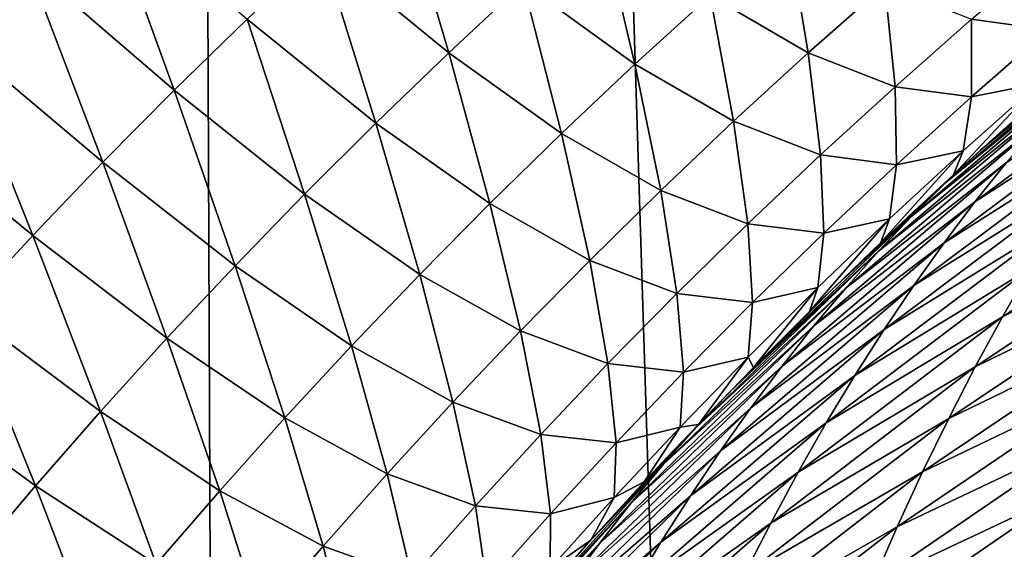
# Model space of a CAD drawing. Header units: metres. Extents: x -105 to 105, y -72 to 59.
# Tile 120 of 256: x -10.118 to -9.064, y -65.799 to -65.232. Entities that reach past the tile are written whole.
import ezdxf

# ---------------------------------------------------------------- set-up
doc = ezdxf.new("R2010")
doc.units = ezdxf.units.M
doc.layers.add('solid_509431_AD150_SW0001', color=7, linetype='CONTINUOUS')

msp = doc.modelspace()

# ---------------------------------------------------------------- linework, layer by layer
at = {"layer": 'solid_509431_AD150_SW0001'}
for points in [[(-9.900037, -69.746338, 14.303221), (-9.97818, -48.652618, 14.469905), (-11.124257, -48.652618, 13.877828)], [(-10.472707, -69.74025, 14.017472), (-9.900037, -69.746338, 14.303221), (-11.124257, -48.652618, 13.877828)], [(-8.7318, -69.75769, 14.825975), (-8.800709, -48.652618, 14.996789), (-9.97818, -48.652618, 14.469905)], [(-9.319582, -69.752151, 14.572793), (-8.7318, -69.75769, 14.825975), (-9.97818, -48.652618, 14.469905)], [(-9.900037, -69.746338, 14.303221), (-9.319582, -69.752151, 14.572793), (-9.97818, -48.652618, 14.469905)], [(-10.11062, -65.171303, -29.968428), (-10.189616, -65.249016, -29.913332), (-10.286955, -65.011574, -29.459059)], [(-9.659003, -65.266922, -31.086958), (-9.795253, -65.15538, -30.581909), (-9.713781, -65.080795, -30.632078)], [(-9.579172, -65.192429, -31.132149), (-9.659003, -65.266922, -31.086958), (-9.713781, -65.080795, -30.632078)], [(-9.953116, -65.307106, -30.481598), (-10.11062, -65.171303, -29.968428), (-10.030146, -65.094704, -30.023653)], [(-9.875021, -65.23082, -30.531736), (-9.953116, -65.307106, -30.481598), (-10.030146, -65.094704, -30.023653)], [(-9.45957, -65.279015, -31.63271), (-9.579172, -65.192429, -31.132149), (-9.497532, -65.118767, -31.177382)], [(-9.379004, -65.20549, -31.673101), (-9.45957, -65.279015, -31.63271), (-9.497532, -65.118767, -31.177382)], [(-9.27387, -65.267021, -32.167835), (-9.379004, -65.20549, -31.673101), (-9.296549, -65.132828, -31.713594)], [(-9.191951, -65.194565, -32.203644), (-9.27387, -65.267021, -32.167835), (-9.296549, -65.132828, -31.713594)], [(-9.737047, -65.342216, -31.04183), (-9.875021, -65.23082, -30.531736), (-9.795253, -65.15538, -30.581909)], [(-9.659003, -65.266922, -31.086958), (-9.737047, -65.342216, -31.04183), (-9.795253, -65.15538, -30.581909)], [(-9.016866, -65.242462, -33.175079), (-9.099113, -65.23111, -32.691288), (-9.015232, -65.159851, -32.722721)], [(-10.029601, -65.3843, -30.431568), (-10.189616, -65.249016, -29.913332), (-10.11062, -65.171303, -29.968428)], [(-9.953116, -65.307106, -30.481598), (-10.029601, -65.3843, -30.431568), (-10.11062, -65.171303, -29.968428)], [(-9.538262, -65.353363, -31.592434), (-9.659003, -65.266922, -31.086958), (-9.579172, -65.192429, -31.132149)], [(-9.45957, -65.279015, -31.63271), (-9.538262, -65.353363, -31.592434), (-9.579172, -65.192429, -31.132149)], [(-9.180965, -65.303261, -32.660072), (-9.27387, -65.267021, -32.167835), (-9.191951, -65.194565, -32.203644)], [(-9.099113, -65.23111, -32.691288), (-9.180965, -65.303261, -32.660072), (-9.191951, -65.194565, -32.203644)], [(-9.35384, -65.34034, -32.132198), (-9.45957, -65.279015, -31.63271), (-9.379004, -65.20549, -31.673101)], [(-9.27387, -65.267021, -32.167835), (-9.35384, -65.34034, -32.132198), (-9.379004, -65.20549, -31.673101)], [(-9.813328, -65.418289, -30.996792), (-9.953116, -65.307106, -30.481598), (-9.875021, -65.23082, -30.531736)], [(-9.737047, -65.342216, -31.04183), (-9.813328, -65.418289, -30.996792), (-9.875021, -65.23082, -30.531736)], [(-9.099097, -65.314209, -33.148342), (-9.180965, -65.303261, -32.660072), (-9.099113, -65.23111, -32.691288)], [(-8.921438, -65.231926, -91.741089), (-9.126647, -65.405914, -91.661369), (-9.089779, -65.371506, -91.560165)], [(-8.921438, -65.231926, -91.741089), (-8.957433, -65.267662, -91.842293), (-9.126647, -65.405914, -91.661369)], [(-9.016866, -65.242462, -33.175079), (-9.099097, -65.314209, -33.148342), (-9.099113, -65.23111, -32.691288)], [(-8.921438, -65.231926, -91.741089), (-9.089779, -65.371506, -91.560165), (-9.061559, -65.346161, -91.547447)], [(-10.104541, -65.462494, -30.381744), (-10.267183, -65.327942, -29.858467), (-10.189616, -65.249016, -29.913332)], [(-10.029601, -65.3843, -30.431568), (-10.104541, -65.462494, -30.381744), (-10.189616, -65.249016, -29.913332)], [(-9.027068, -65.299965, -33.631214), (-9.099097, -65.314209, -33.148342), (-9.016866, -65.242462, -33.175079)], [(-9.615092, -65.428482, -31.552292), (-9.737047, -65.342216, -31.04183), (-9.659003, -65.266922, -31.086958)], [(-9.538262, -65.353363, -31.592434), (-9.615092, -65.428482, -31.552292), (-9.659003, -65.266922, -31.086958)], [(-9.260808, -65.376274, -32.629097), (-9.35384, -65.34034, -32.132198), (-9.27387, -65.267021, -32.167835)], [(-9.180965, -65.303261, -32.660072), (-9.260808, -65.376274, -32.629097), (-9.27387, -65.267021, -32.167835)], [(-8.957433, -65.267662, -91.842293), (-9.162924, -65.441948, -91.762436), (-9.126647, -65.405914, -91.661369)], [(-8.957433, -65.267662, -91.842293), (-8.992818, -65.304977, -91.943352), (-9.162924, -65.441948, -91.762436)], [(-8.878454, -65.264771, -92.3256), (-9.095436, -65.426628, -92.24575), (-9.061815, -65.38443, -92.145088)], [(-8.878454, -65.264771, -92.3256), (-8.911142, -65.308083, -92.425888), (-9.095436, -65.426628, -92.24575)], [(-9.431876, -65.414467, -32.096756), (-9.538262, -65.353363, -31.592434), (-9.45957, -65.279015, -31.63271)], [(-9.35384, -65.34034, -32.132198), (-9.431876, -65.414467, -32.096756), (-9.45957, -65.279015, -31.63271)], [(-9.179271, -65.386803, -33.121914), (-9.260808, -65.376274, -32.629097), (-9.180965, -65.303261, -32.660072)], [(-9.099097, -65.314209, -33.148342), (-9.179271, -65.386803, -33.121914), (-9.180965, -65.303261, -32.660072)], [(-9.027068, -65.299965, -33.631214), (-9.039095, -65.326218, -34.078686), (-9.118357, -65.397522, -34.061459)], [(-9.027068, -65.299965, -33.631214), (-9.118357, -65.397522, -34.061459), (-9.108009, -65.372025, -33.609203)], [(-9.027068, -65.299965, -33.631214), (-9.108009, -65.372025, -33.609203), (-9.099097, -65.314209, -33.148342)], [(-9.887876, -65.495125, -30.951874), (-10.029601, -65.3843, -30.431568), (-9.953116, -65.307106, -30.481598)], [(-9.813328, -65.418289, -30.996792), (-9.887876, -65.495125, -30.951874), (-9.953116, -65.307106, -30.481598)], [(-8.992818, -65.304977, -91.943352), (-9.198598, -65.479607, -91.863388), (-9.162924, -65.441948, -91.762436)], [(-8.992818, -65.304977, -91.943352), (-9.027611, -65.343887, -92.044281), (-9.198598, -65.479607, -91.863388)], [(-9.108009, -65.372025, -33.609203), (-9.179271, -65.386803, -33.121914), (-9.099097, -65.314209, -33.148342)], [(-8.911142, -65.308083, -92.425888), (-9.128476, -65.470512, -92.346283), (-9.095436, -65.426628, -92.24575)], [(-8.911142, -65.308083, -92.425888), (-8.943259, -65.353035, -92.526016), (-9.128476, -65.470512, -92.346283)], [(-10.104541, -65.462494, -30.381744), (-10.177984, -65.541763, -30.332224), (-10.267183, -65.327942, -29.858467)], [(-9.118357, -65.397522, -34.061459), (-9.039095, -65.326218, -34.078686), (-9.089779, -65.371506, -91.560165)], [(-9.039095, -65.326218, -34.078686), (-9.061559, -65.346161, -91.547447), (-9.089779, -65.371506, -91.560165)], [(-9.690083, -65.504333, -31.512302), (-9.813328, -65.418289, -30.996792), (-9.737047, -65.342216, -31.04183)], [(-9.615092, -65.428482, -31.552292), (-9.690083, -65.504333, -31.512302), (-9.737047, -65.342216, -31.04183)], [(-9.338662, -65.450089, -32.598381), (-9.431876, -65.414467, -32.096756), (-9.35384, -65.34034, -32.132198)], [(-9.260808, -65.376274, -32.629097), (-9.338662, -65.450089, -32.598381), (-9.35384, -65.34034, -32.132198)], [(-9.027611, -65.343887, -92.044281), (-9.233676, -65.518921, -91.964233), (-9.198598, -65.479607, -91.863388)], [(-9.027611, -65.343887, -92.044281), (-9.061815, -65.38443, -92.145088), (-9.233676, -65.518921, -91.964233)], [(-9.507991, -65.489349, -32.06152), (-9.615092, -65.428482, -31.552292), (-9.538262, -65.353363, -31.592434)], [(-9.431876, -65.414467, -32.096756), (-9.507991, -65.489349, -32.06152), (-9.538262, -65.353363, -31.592434)], [(-8.943259, -65.353035, -92.526016), (-9.160935, -65.516106, -92.446678), (-9.128476, -65.470512, -92.346283)], [(-8.943259, -65.353035, -92.526016), (-8.974802, -65.399666, -92.625977), (-9.160935, -65.516106, -92.446678)], [(-9.257406, -65.460205, -33.095814), (-9.338662, -65.450089, -32.598381), (-9.260808, -65.376274, -32.629097)], [(-9.179271, -65.386803, -33.121914), (-9.257406, -65.460205, -33.095814), (-9.260808, -65.376274, -32.629097)], [(-9.108009, -65.372025, -33.609203), (-9.118357, -65.397522, -34.061459), (-9.196231, -65.4702, -34.044559)], [(-9.108009, -65.372025, -33.609203), (-9.196231, -65.4702, -34.044559), (-9.186874, -65.444901, -33.587593)], [(-9.108009, -65.372025, -33.609203), (-9.186874, -65.444901, -33.587593), (-9.179271, -65.386803, -33.121914)], [(-9.118357, -65.397522, -34.061459), (-9.089779, -65.371506, -91.560165), (-9.15546, -65.431816, -91.589996)], [(-9.126647, -65.405914, -91.661369), (-9.15546, -65.431816, -91.589996), (-9.089779, -65.371506, -91.560165)], [(-9.96075, -65.572762, -30.90715), (-10.104541, -65.462494, -30.381744), (-10.029601, -65.3843, -30.431568)], [(-9.887876, -65.495125, -30.951874), (-9.96075, -65.572762, -30.90715), (-10.029601, -65.3843, -30.431568)], [(-9.061815, -65.38443, -92.145088), (-9.268161, -65.559921, -92.064972), (-9.233676, -65.518921, -91.964233)], [(-9.061815, -65.38443, -92.145088), (-9.095436, -65.426628, -92.24575), (-9.268161, -65.559921, -92.064972)], [(-9.186874, -65.444901, -33.587593), (-9.257406, -65.460205, -33.095814), (-9.179271, -65.386803, -33.121914)], [(-9.196231, -65.4702, -34.044559), (-9.118357, -65.397522, -34.061459), (-9.15546, -65.431816, -91.589996)], [(-8.837008, -65.398148, -93.00061), (-9.065897, -65.549774, -92.924721), (-9.036132, -65.498009, -92.82534)], [(-8.837008, -65.398148, -93.00061), (-8.865824, -65.450676, -93.099167), (-9.065897, -65.549774, -92.924721)], [(-9.126647, -65.405914, -91.661369), (-9.247408, -65.519455, -91.632378), (-9.15546, -65.431816, -91.589996)], [(-9.126647, -65.405914, -91.661369), (-9.162924, -65.441948, -91.762436), (-9.247408, -65.519455, -91.632378)], [(-8.974802, -65.399666, -92.625977), (-9.192807, -65.563438, -92.546921), (-9.160935, -65.516106, -92.446678)], [(-8.974802, -65.399666, -92.625977), (-9.005763, -65.447983, -92.725761), (-9.192807, -65.563438, -92.546921)], [(-9.763256, -65.580887, -31.472492), (-9.887876, -65.495125, -30.951874), (-9.813328, -65.418289, -30.996792)], [(-9.690083, -65.504333, -31.512302), (-9.763256, -65.580887, -31.472492), (-9.813328, -65.418289, -30.996792)], [(-9.414541, -65.524651, -32.567951), (-9.507991, -65.489349, -32.06152), (-9.431876, -65.414467, -32.096756)], [(-9.338662, -65.450089, -32.598381), (-9.414541, -65.524651, -32.567951), (-9.431876, -65.414467, -32.096756)], [(-9.582198, -65.564934, -32.026501), (-9.690083, -65.504333, -31.512302), (-9.615092, -65.428482, -31.552292)], [(-9.507991, -65.489349, -32.06152), (-9.582198, -65.564934, -32.026501), (-9.615092, -65.428482, -31.552292)], [(-9.095436, -65.426628, -92.24575), (-9.302057, -65.602638, -92.165604), (-9.268161, -65.559921, -92.064972)], [(-9.095436, -65.426628, -92.24575), (-9.128476, -65.470512, -92.346283), (-9.302057, -65.602638, -92.165604)], [(-9.196231, -65.4702, -34.044559), (-9.15546, -65.431816, -91.589996), (-9.247408, -65.519455, -91.632378)], [(-9.333518, -65.534355, -33.070068), (-9.414541, -65.524651, -32.567951), (-9.338662, -65.450089, -32.598381)], [(-9.257406, -65.460205, -33.095814), (-9.333518, -65.534355, -33.070068), (-9.338662, -65.450089, -32.598381)], [(-9.162924, -65.441948, -91.762436), (-9.337356, -65.609024, -91.674507), (-9.247408, -65.519455, -91.632378)], [(-9.162924, -65.441948, -91.762436), (-9.198598, -65.479607, -91.863388), (-9.337356, -65.609024, -91.674507)], [(-9.186874, -65.444901, -33.587593), (-9.196231, -65.4702, -34.044559), (-9.272613, -65.544159, -34.028057)], [(-9.186874, -65.444901, -33.587593), (-9.272613, -65.544159, -34.028057), (-9.263676, -65.518532, -33.566406)], [(-9.186874, -65.444901, -33.587593), (-9.263676, -65.518532, -33.566406), (-9.257406, -65.460205, -33.095814)], [(-9.005763, -65.447983, -92.725761), (-9.224079, -65.612526, -92.647003), (-9.192807, -65.563438, -92.546921)], [(-9.005763, -65.447983, -92.725761), (-9.036132, -65.498009, -92.82534), (-9.224079, -65.612526, -92.647003)], [(-8.865824, -65.450676, -93.099167), (-9.095045, -65.603294, -93.023872), (-9.065897, -65.549774, -92.924721)], [(-8.865824, -65.450676, -93.099167), (-8.89403, -65.504898, -93.197464), (-9.095045, -65.603294, -93.023872)], [(-10.032014, -65.651283, -30.862707), (-10.177984, -65.541763, -30.332224), (-10.104541, -65.462494, -30.381744)], [(-9.96075, -65.572762, -30.90715), (-10.032014, -65.651283, -30.862707), (-10.104541, -65.462494, -30.381744)], [(-9.263676, -65.518532, -33.566406), (-9.333518, -65.534355, -33.070068), (-9.257406, -65.460205, -33.095814)], [(-9.128476, -65.470512, -92.346283), (-9.335367, -65.647102, -92.266129), (-9.302057, -65.602638, -92.165604)], [(-9.128476, -65.470512, -92.346283), (-9.160935, -65.516106, -92.446678), (-9.335367, -65.647102, -92.266129)], [(-9.272613, -65.544159, -34.028057), (-9.196231, -65.4702, -34.044559), (-9.247408, -65.519455, -91.632378)], [(-9.198598, -65.479607, -91.863388), (-9.393661, -65.667969, -91.784775), (-9.357834, -65.629974, -91.684196)], [(-9.198598, -65.479607, -91.863388), (-9.233676, -65.518921, -91.964233), (-9.393661, -65.667969, -91.784775)], [(-9.198598, -65.479607, -91.863388), (-9.357834, -65.629974, -91.684196), (-9.337356, -65.609024, -91.674507)], [(-9.488459, -65.599907, -32.537811), (-9.582198, -65.564934, -32.026501), (-9.507991, -65.489349, -32.06152)], [(-9.414541, -65.524651, -32.567951), (-9.488459, -65.599907, -32.537811), (-9.507991, -65.489349, -32.06152)], [(-9.834641, -65.658112, -31.43289), (-9.96075, -65.572762, -30.90715), (-9.887876, -65.495125, -30.951874)], [(-9.763256, -65.580887, -31.472492), (-9.834641, -65.658112, -31.43289), (-9.887876, -65.495125, -30.951874)], [(-9.654519, -65.641182, -31.99173), (-9.763256, -65.580887, -31.472492), (-9.690083, -65.504333, -31.512302)], [(-9.582198, -65.564934, -32.026501), (-9.654519, -65.641182, -31.99173), (-9.690083, -65.504333, -31.512302)], [(-9.036132, -65.498009, -92.82534), (-9.254742, -65.663406, -92.74691), (-9.224079, -65.612526, -92.647003)], [(-9.036132, -65.498009, -92.82534), (-9.065897, -65.549774, -92.924721), (-9.254742, -65.663406, -92.74691)], [(-8.89403, -65.504898, -93.197464), (-9.123563, -65.658592, -93.122787), (-9.095045, -65.603294, -93.023872)], [(-8.89403, -65.504898, -93.197464), (-8.921612, -65.560837, -93.295486), (-9.123563, -65.658592, -93.122787)], [(-9.407621, -65.6092, -33.044693), (-9.488459, -65.599907, -32.537811), (-9.414541, -65.524651, -32.567951)], [(-9.233676, -65.518921, -91.964233), (-9.428923, -65.707703, -91.885254), (-9.393661, -65.667969, -91.784775)], [(-9.233676, -65.518921, -91.964233), (-9.268161, -65.559921, -92.064972), (-9.428923, -65.707703, -91.885254)], [(-9.333518, -65.534355, -33.070068), (-9.407621, -65.6092, -33.044693), (-9.414541, -65.524651, -32.567951)], [(-9.160935, -65.516106, -92.446678), (-9.368083, -65.693352, -92.366531), (-9.335367, -65.647102, -92.266129)], [(-9.160935, -65.516106, -92.446678), (-9.192807, -65.563438, -92.546921), (-9.368083, -65.693352, -92.366531)], [(-9.263676, -65.518532, -33.566406), (-9.332626, -65.604218, -34.015144), (-9.338426, -65.592857, -33.545662)], [(-9.263676, -65.518532, -33.566406), (-9.338426, -65.592857, -33.545662), (-9.333518, -65.534355, -33.070068)], [(-9.272613, -65.544159, -34.028057), (-9.247408, -65.519455, -91.632378), (-9.337356, -65.609024, -91.674507)], [(-9.263676, -65.518532, -33.566406), (-9.272613, -65.544159, -34.028057), (-9.332626, -65.604218, -34.015144)], [(-9.338426, -65.592857, -33.545662), (-9.407621, -65.6092, -33.044693), (-9.333518, -65.534355, -33.070068)], [(-10.101719, -65.730736, -30.818636), (-10.249935, -65.622154, -30.283081), (-10.177984, -65.541763, -30.332224)], [(-10.032014, -65.651283, -30.862707), (-10.101719, -65.730736, -30.818636), (-10.177984, -65.541763, -30.332224)], [(-9.332626, -65.604218, -34.015144), (-9.272613, -65.544159, -34.028057), (-9.337356, -65.609024, -91.674507)], [(-9.065897, -65.549774, -92.924721), (-9.28478, -65.716095, -92.846634), (-9.254742, -65.663406, -92.74691)], [(-9.065897, -65.549774, -92.924721), (-9.095045, -65.603294, -93.023872), (-9.28478, -65.716095, -92.846634)], [(-9.56043, -65.675804, -32.507984), (-9.654519, -65.641182, -31.99173), (-9.582198, -65.564934, -32.026501)], [(-9.488459, -65.599907, -32.537811), (-9.56043, -65.675804, -32.507984), (-9.582198, -65.564934, -32.026501)], [(-9.268161, -65.559921, -92.064972), (-9.46359, -65.749176, -91.985649), (-9.428923, -65.707703, -91.885254)], [(-9.268161, -65.559921, -92.064972), (-9.302057, -65.602638, -92.165604), (-9.46359, -65.749176, -91.985649)], [(-9.192807, -65.563438, -92.546921), (-9.400194, -65.741394, -92.466805), (-9.368083, -65.693352, -92.366531)], [(-9.192807, -65.563438, -92.546921), (-9.224079, -65.612526, -92.647003), (-9.400194, -65.741394, -92.466805)], [(-8.921612, -65.560837, -93.295486), (-9.151429, -65.715691, -93.221443), (-9.123563, -65.658592, -93.122787)], [(-8.921612, -65.560837, -93.295486), (-8.948551, -65.618507, -93.393219), (-9.151429, -65.715691, -93.221443)], [(-9.904296, -65.736046, -31.393562), (-10.032014, -65.651283, -30.862707), (-9.96075, -65.572762, -30.90715)], [(-9.834641, -65.658112, -31.43289), (-9.904296, -65.736046, -31.393562), (-9.96075, -65.572762, -30.90715)], [(-9.724975, -65.718056, -31.957222), (-9.834641, -65.658112, -31.43289), (-9.763256, -65.580887, -31.472492)], [(-9.654519, -65.641182, -31.99173), (-9.724975, -65.718056, -31.957222), (-9.763256, -65.580887, -31.472492)], [(-9.338426, -65.592857, -33.545662), (-9.391667, -65.665062, -34.002483), (-9.41114, -65.667809, -33.525368)], [(-9.338426, -65.592857, -33.545662), (-9.41114, -65.667809, -33.525368), (-9.407621, -65.6092, -33.044693)], [(-9.338426, -65.592857, -33.545662), (-9.332626, -65.604218, -34.015144), (-9.391667, -65.665062, -34.002483)], [(-9.47973, -65.684669, -33.019699), (-9.56043, -65.675804, -32.507984), (-9.488459, -65.599907, -32.537811)], [(-9.302057, -65.602638, -92.165604), (-9.497663, -65.792435, -92.085968), (-9.46359, -65.749176, -91.985649)], [(-9.302057, -65.602638, -92.165604), (-9.335367, -65.647102, -92.266129), (-9.497663, -65.792435, -92.085968)], [(-9.407621, -65.6092, -33.044693), (-9.47973, -65.684669, -33.019699), (-9.488459, -65.599907, -32.537811)], [(-9.41114, -65.667809, -33.525368), (-9.47973, -65.684669, -33.019699), (-9.407621, -65.6092, -33.044693)], [(-9.391667, -65.665062, -34.002483), (-9.332626, -65.604218, -34.015144), (-9.357834, -65.629974, -91.684196)], [(-9.332626, -65.604218, -34.015144), (-9.337356, -65.609024, -91.674507), (-9.357834, -65.629974, -91.684196)], [(-9.095045, -65.603294, -93.023872), (-9.31418, -65.770622, -92.946152), (-9.28478, -65.716095, -92.846634)], [(-9.095045, -65.603294, -93.023872), (-9.123563, -65.658592, -93.122787), (-9.31418, -65.770622, -92.946152)], [(-9.224079, -65.612526, -92.647003), (-9.431688, -65.791275, -92.56694), (-9.400194, -65.741394, -92.466805)], [(-9.224079, -65.612526, -92.647003), (-9.254742, -65.663406, -92.74691), (-9.431688, -65.791275, -92.56694)], [(-8.948551, -65.618507, -93.393219), (-9.17862, -65.774605, -93.319824), (-9.151429, -65.715691, -93.221443)], [(-8.948551, -65.618507, -93.393219), (-8.974825, -65.677925, -93.490631), (-9.17862, -65.774605, -93.319824)], [(-10.101719, -65.730736, -30.818636), (-10.169873, -65.811165, -30.775013), (-10.249935, -65.622154, -30.283081)], [(-9.391667, -65.665062, -34.002483), (-9.357834, -65.629974, -91.684196), (-9.425268, -65.700493, -91.716354)], [(-9.393661, -65.667969, -91.784775), (-9.425268, -65.700493, -91.716354), (-9.357834, -65.629974, -91.684196)], [(-9.630473, -65.752289, -32.478485), (-9.724975, -65.718056, -31.957222), (-9.654519, -65.641182, -31.99173)], [(-9.56043, -65.675804, -32.507984), (-9.630473, -65.752289, -32.478485), (-9.654519, -65.641182, -31.99173)], [(-9.972281, -65.814735, -31.354591), (-10.101719, -65.730736, -30.818636), (-10.032014, -65.651283, -30.862707)], [(-9.904296, -65.736046, -31.393562), (-9.972281, -65.814735, -31.354591), (-10.032014, -65.651283, -30.862707)], [(-9.335367, -65.647102, -92.266129), (-9.531139, -65.837494, -92.186195), (-9.497663, -65.792435, -92.085968)], [(-9.335367, -65.647102, -92.266129), (-9.368083, -65.693352, -92.366531), (-9.531139, -65.837494, -92.186195)], [(-9.793595, -65.795517, -31.923012), (-9.904296, -65.736046, -31.393562), (-9.834641, -65.658112, -31.43289)], [(-9.724975, -65.718056, -31.957222), (-9.793595, -65.795517, -31.923012), (-9.834641, -65.658112, -31.43289)], [(-9.123563, -65.658592, -93.122787), (-9.342922, -65.827003, -93.045448), (-9.31418, -65.770622, -92.946152)], [(-9.123563, -65.658592, -93.122787), (-9.151429, -65.715691, -93.221443), (-9.342922, -65.827003, -93.045448)], [(-9.393661, -65.667969, -91.784775), (-9.511098, -65.793785, -91.757927), (-9.425268, -65.700493, -91.716354)], [(-9.393661, -65.667969, -91.784775), (-9.428923, -65.707703, -91.885254), (-9.511098, -65.793785, -91.757927)], [(-9.41114, -65.667809, -33.525368), (-9.449685, -65.726616, -33.99012), (-9.481833, -65.743332, -33.505543)], [(-9.41114, -65.667809, -33.525368), (-9.481833, -65.743332, -33.505543), (-9.47973, -65.684669, -33.019699)], [(-9.254742, -65.663406, -92.74691), (-9.462553, -65.843002, -92.666924), (-9.431688, -65.791275, -92.56694)], [(-9.254742, -65.663406, -92.74691), (-9.28478, -65.716095, -92.846634), (-9.462553, -65.843002, -92.666924)], [(-9.449685, -65.726616, -33.99012), (-9.391667, -65.665062, -34.002483), (-9.425268, -65.700493, -91.716354)], [(-9.41114, -65.667809, -33.525368), (-9.391667, -65.665062, -34.002483), (-9.449685, -65.726616, -33.99012)], [(-9.549857, -65.760712, -32.995102), (-9.630473, -65.752289, -32.478485), (-9.56043, -65.675804, -32.507984)], [(-9.47973, -65.684669, -33.019699), (-9.549857, -65.760712, -32.995102), (-9.56043, -65.675804, -32.507984)], [(-8.974825, -65.677925, -93.490631), (-9.205113, -65.835358, -93.417908), (-9.17862, -65.774605, -93.319824)], [(-8.974825, -65.677925, -93.490631), (-9.000411, -65.739098, -93.587708), (-9.205113, -65.835358, -93.417908)], [(-9.368083, -65.693352, -92.366531), (-9.564005, -65.884399, -92.286324), (-9.531139, -65.837494, -92.186195)], [(-9.368083, -65.693352, -92.366531), (-9.400194, -65.741394, -92.466805), (-9.564005, -65.884399, -92.286324)], [(-9.481833, -65.743332, -33.505543), (-9.549857, -65.760712, -32.995102), (-9.47973, -65.684669, -33.019699)], [(-9.449685, -65.726616, -33.99012), (-9.425268, -65.700493, -91.716354), (-9.511098, -65.793785, -91.757927)], [(-9.428923, -65.707703, -91.885254), (-9.59479, -65.88884, -91.799202), (-9.511098, -65.793785, -91.757927)], [(-9.428923, -65.707703, -91.885254), (-9.46359, -65.749176, -91.985649), (-9.59479, -65.88884, -91.799202)], [(-9.151429, -65.715691, -93.221443), (-9.37098, -65.885269, -93.144508), (-9.342922, -65.827003, -93.045448)], [(-9.151429, -65.715691, -93.221443), (-9.17862, -65.774605, -93.319824), (-9.37098, -65.885269, -93.144508)], [(-9.698611, -65.829323, -32.449345), (-9.793595, -65.795517, -31.923012), (-9.724975, -65.718056, -31.957222)], [(-9.630473, -65.752289, -32.478485), (-9.698611, -65.829323, -32.449345), (-9.724975, -65.718056, -31.957222)], [(-9.28478, -65.716095, -92.846634), (-9.492774, -65.896629, -92.766739), (-9.462553, -65.843002, -92.666924)], [(-9.28478, -65.716095, -92.846634), (-9.31418, -65.770622, -92.946152), (-9.492774, -65.896629, -92.766739)], [(-10.038644, -65.894226, -31.316057), (-10.169873, -65.811165, -30.775013), (-10.101719, -65.730736, -30.818636)], [(-9.972281, -65.814735, -31.354591), (-10.038644, -65.894226, -31.316057), (-10.101719, -65.730736, -30.818636)], [(-9.860432, -65.873589, -31.889158), (-9.972281, -65.814735, -31.354591), (-9.904296, -65.736046, -31.393562)], [(-9.793595, -65.795517, -31.923012), (-9.860432, -65.873589, -31.889158), (-9.904296, -65.736046, -31.393562)], [(-9.506649, -65.788849, -33.978085), (-9.449685, -65.726616, -33.99012), (-9.511098, -65.793785, -91.757927)], [(-9.481833, -65.743332, -33.505543), (-9.449685, -65.726616, -33.99012), (-9.506649, -65.788849, -33.978085)], [(-9.400194, -65.741394, -92.466805), (-9.596249, -65.933167, -92.386353), (-9.564005, -65.884399, -92.286324)], [(-9.400194, -65.741394, -92.466805), (-9.431688, -65.791275, -92.56694), (-9.596249, -65.933167, -92.386353)], [(-9.481833, -65.743332, -33.505543), (-9.506649, -65.788849, -33.978085), (-9.550518, -65.819359, -33.486202)], [(-9.481833, -65.743332, -33.505543), (-9.550518, -65.819359, -33.486202), (-9.549857, -65.760712, -32.995102)], [(-9.000411, -65.739098, -93.587708), (-9.230884, -65.897957, -93.515663), (-9.205113, -65.835358, -93.417908)], [(-9.000411, -65.739098, -93.587708), (-9.025287, -65.802055, -93.684433), (-9.230884, -65.897957, -93.515663)], [(-9.618025, -65.837273, -32.970924), (-9.698611, -65.829323, -32.449345), (-9.630473, -65.752289, -32.478485)], [(-9.46359, -65.749176, -91.985649), (-9.647526, -65.95182, -91.907974), (-9.612838, -65.909897, -91.808205)], [(-9.46359, -65.749176, -91.985649), (-9.497663, -65.792435, -92.085968), (-9.647526, -65.95182, -91.907974)], [(-9.549857, -65.760712, -32.995102), (-9.618025, -65.837273, -32.970924), (-9.630473, -65.752289, -32.478485)], [(-9.46359, -65.749176, -91.985649), (-9.612838, -65.909897, -91.808205), (-9.59479, -65.88884, -91.799202)], [(-9.550518, -65.819359, -33.486202), (-9.618025, -65.837273, -32.970924), (-9.549857, -65.760712, -32.995102)], [(-9.31418, -65.770622, -92.946152), (-9.522328, -65.952164, -92.866371), (-9.492774, -65.896629, -92.766739)], [(-9.31418, -65.770622, -92.946152), (-9.342922, -65.827003, -93.045448), (-9.522328, -65.952164, -92.866371)], [(-9.17862, -65.774605, -93.319824), (-9.398331, -65.945435, -93.243301), (-9.37098, -65.885269, -93.144508)], [(-9.17862, -65.774605, -93.319824), (-9.205113, -65.835358, -93.417908), (-9.398331, -65.945435, -93.243301)], [(-9.56259, -65.851768, -33.966335), (-9.506649, -65.788849, -33.978085), (-9.511098, -65.793785, -91.757927)], [(-9.550518, -65.819359, -33.486202), (-9.506649, -65.788849, -33.978085), (-9.56259, -65.851768, -33.966335)], [(-9.764874, -65.906868, -32.420582), (-9.860432, -65.873589, -31.889158), (-9.793595, -65.795517, -31.923012)], [(-9.698611, -65.829323, -32.449345), (-9.764874, -65.906868, -32.420582), (-9.793595, -65.795517, -31.923012)], [(-9.497663, -65.792435, -92.085968), (-9.681654, -65.995628, -92.007668), (-9.647526, -65.95182, -91.907974)], [(-9.497663, -65.792435, -92.085968), (-9.531139, -65.837494, -92.186195), (-9.681654, -65.995628, -92.007668)], [(-9.431688, -65.791275, -92.56694), (-9.627857, -65.983826, -92.486259), (-9.596249, -65.933167, -92.386353)], [(-9.431688, -65.791275, -92.56694), (-9.462553, -65.843002, -92.666924), (-9.627857, -65.983826, -92.486259)], [(-9.56259, -65.851768, -33.966335), (-9.511098, -65.793785, -91.757927), (-9.59479, -65.88884, -91.799202)]]:
    msp.add_3dface(points, dxfattribs=at)

doc.saveas('drawing.dxf')
